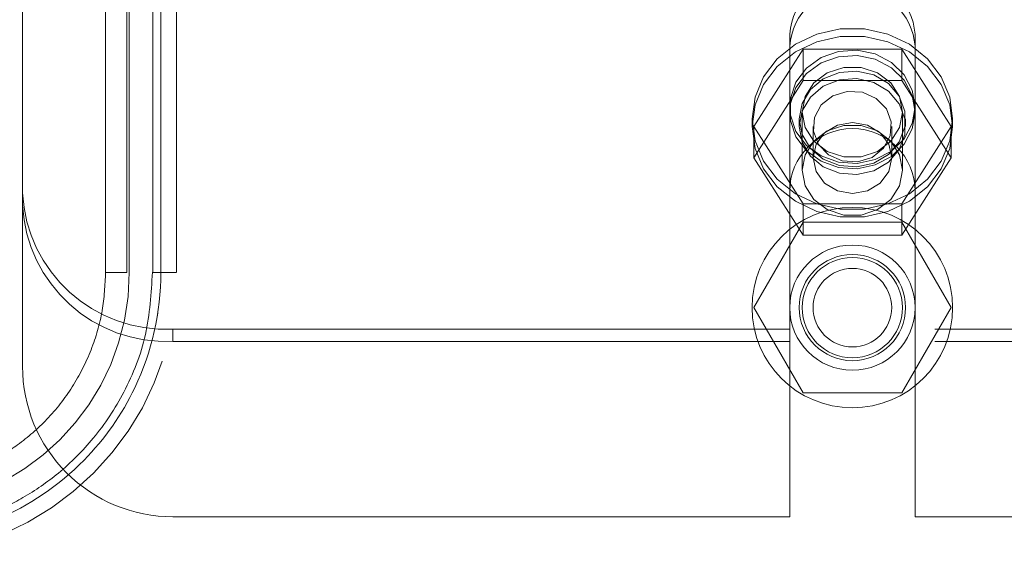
# Model space of a CAD drawing. Header units: inches. Extents: x 0.2 to 10.8, y 0.2 to 8.2.
# Tile 8 of 171: x 3.0785 to 3.2013, y 2.1203 to 2.1873. Entities that reach past the tile are written whole.
import ezdxf

# ---------------------------------------------------------------- set-up
doc = ezdxf.new("R2010")
doc.units = ezdxf.units.IN
doc.header["$MEASUREMENT"] = 0
doc.linetypes.add('HIDDEN', pattern=[0.07500000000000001, 0.05, -0.025])
doc.layers.add('SLD-0', color=179, linetype='Continuous')

msp = doc.modelspace()

# ---------------------------------------------------------------- linework, layer by layer
at = {"layer": 'SLD-0', "linetype": 'HIDDEN', "lineweight": 18}
for p, q in [((3.08923148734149, 2.228598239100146), (3.08923148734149, 2.155763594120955)), ((3.091886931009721, 2.155763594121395), (3.091886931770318, 2.228598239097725)), ((3.091886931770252, 2.228598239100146), (3.091886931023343, 2.155763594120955)), ((3.091886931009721, 2.155763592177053), (3.091886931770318, 2.228598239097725)), ((3.091886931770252, 2.228598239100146), (3.091886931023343, 2.155763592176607)), ((3.091886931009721, 2.155763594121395), (3.091886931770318, 2.228598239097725)), ((3.091886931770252, 2.228598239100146), (3.091886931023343, 2.155763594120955)), ((3.091886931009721, 2.155763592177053), (3.091886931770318, 2.228598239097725)), ((3.091886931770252, 2.228598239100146), (3.091886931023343, 2.155763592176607)), ((3.091886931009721, 2.155763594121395), (3.091886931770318, 2.228598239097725)), ((3.091886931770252, 2.228598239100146), (3.091886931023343, 2.155763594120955)), ((3.091886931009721, 2.155763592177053), (3.091886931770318, 2.228598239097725)), ((3.091886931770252, 2.228598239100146), (3.091886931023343, 2.155763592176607)), ((3.091886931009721, 2.155763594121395), (3.091886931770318, 2.228598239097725)), ((3.091886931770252, 2.228598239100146), (3.091886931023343, 2.155763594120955)), ((3.091886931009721, 2.155763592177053), (3.091886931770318, 2.228598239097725)), ((3.091886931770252, 2.228598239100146), (3.091886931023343, 2.155763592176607)), ((3.09218160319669, 2.228598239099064), (3.092181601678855, 2.155763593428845)), ((3.095134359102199, 2.228598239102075), (3.095134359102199, 2.15576359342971)), ((3.096115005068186, 2.155763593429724), (3.096115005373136, 2.228598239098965)), ((3.096115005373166, 2.228598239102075), (3.09611500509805, 2.155763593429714)), ((3.096115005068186, 2.155763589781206), (3.096115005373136, 2.228598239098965)), ((3.096115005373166, 2.228598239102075), (3.09611500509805, 2.155763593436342)), ((3.096115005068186, 2.155763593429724), (3.096115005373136, 2.228598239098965)), ((3.096115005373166, 2.228598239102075), (3.09611500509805, 2.155763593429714)), ((3.096115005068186, 2.155763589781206), (3.096115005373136, 2.228598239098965)), ((3.096115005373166, 2.228598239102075), (3.09611500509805, 2.155763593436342)), ((3.096115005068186, 2.155763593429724), (3.096115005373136, 2.228598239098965)), ((3.096115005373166, 2.228598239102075), (3.09611500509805, 2.155763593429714)), ((3.096115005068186, 2.155763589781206), (3.096115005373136, 2.228598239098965)), ((3.096115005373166, 2.228598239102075), (3.09611500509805, 2.155763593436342)), ((3.096115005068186, 2.155763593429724), (3.096115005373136, 2.228598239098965)), ((3.096115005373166, 2.228598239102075), (3.09611500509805, 2.155763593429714)), ((3.096115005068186, 2.155763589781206), (3.096115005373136, 2.228598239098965)), ((3.096115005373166, 2.228598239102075), (3.09611500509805, 2.155763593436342)), ((3.078871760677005, 2.190813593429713), (3.078871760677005, 2.144013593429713)), ((3.09218160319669, 2.188440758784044), (3.09218160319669, 2.155763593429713)), ((3.098087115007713, 2.155763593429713), (3.098087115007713, 2.188440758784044)), ((3.174509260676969, 2.185494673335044), (3.174509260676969, 2.183973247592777)), ((3.190134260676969, 2.185494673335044), (3.190134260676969, 2.183973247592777)), ((3.170024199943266, 2.173951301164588), (3.176172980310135, 2.183603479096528)), ((3.174509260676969, 2.16588859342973), (3.174509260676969, 2.183973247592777)), ((3.176172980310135, 2.183603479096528), (3.176172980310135, 2.179694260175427)), ((3.176172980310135, 2.183603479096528), (3.188470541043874, 2.183603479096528)), ((3.188470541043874, 2.183603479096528), (3.188470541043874, 2.179694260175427)), ((3.188470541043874, 2.183603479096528), (3.194619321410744, 2.173951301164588)), ((3.190134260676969, 2.16588859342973), (3.190134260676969, 2.183973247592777)), ((3.170024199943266, 2.170042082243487), (3.176172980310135, 2.179694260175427)), ((3.176172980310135, 2.179694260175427), (3.188470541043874, 2.179694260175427)), ((3.188470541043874, 2.179694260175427), (3.194619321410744, 2.170042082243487)), ((3.176071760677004, 2.1757632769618), (3.176071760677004, 2.168499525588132)), ((3.188571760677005, 2.168499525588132), (3.188571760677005, 2.1757632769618)), ((3.169821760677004, 2.174902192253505), (3.169821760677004, 2.173951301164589)), ((3.170024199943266, 2.173951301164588), (3.170024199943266, 2.170042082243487)), ((3.176172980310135, 2.164299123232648), (3.170024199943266, 2.173951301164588)), ((3.175696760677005, 2.174902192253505), (3.175696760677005, 2.173951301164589)), ((3.177424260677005, 2.173951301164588), (3.177424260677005, 2.170042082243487)), ((3.187219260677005, 2.170042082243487), (3.187219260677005, 2.173951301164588)), ((3.194619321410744, 2.173951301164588), (3.188470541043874, 2.164299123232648)), ((3.188946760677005, 2.173951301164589), (3.188946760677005, 2.174902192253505)), ((3.194619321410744, 2.173951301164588), (3.194619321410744, 2.170042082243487)), ((3.194821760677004, 2.173951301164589), (3.194821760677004, 2.174902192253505)), ((3.176172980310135, 2.160389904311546), (3.170024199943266, 2.170042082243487)), ((3.194619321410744, 2.170042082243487), (3.188470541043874, 2.160389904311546)), ((3.174509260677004, 2.165888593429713), (3.174509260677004, 2.125263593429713)), ((3.190134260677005, 2.165888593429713), (3.190134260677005, 2.125263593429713)), ((3.188470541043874, 2.164299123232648), (3.176172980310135, 2.164299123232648)), ((3.176172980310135, 2.164299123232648), (3.176172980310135, 2.160389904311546)), ((3.188470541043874, 2.164299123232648), (3.188470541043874, 2.160389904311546)), ((3.176172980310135, 2.162013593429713), (3.170024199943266, 2.151363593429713)), ((3.188470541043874, 2.162013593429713), (3.176172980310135, 2.162013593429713)), ((3.194619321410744, 2.151363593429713), (3.188470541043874, 2.162013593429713)), ((3.188470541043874, 2.160389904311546), (3.176172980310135, 2.160389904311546)), ((3.170024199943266, 2.151363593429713), (3.176172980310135, 2.140713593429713)), ((3.188470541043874, 2.140713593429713), (3.194619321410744, 2.151363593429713)), ((3.097621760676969, 2.147154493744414), (3.097621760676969, 2.14867591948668)), ((3.174509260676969, 2.14867591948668), (3.097621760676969, 2.14867591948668)), ((3.292609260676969, 2.14867591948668), (3.190134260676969, 2.14867591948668)), ((3.174509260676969, 2.147154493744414), (3.097621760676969, 2.147154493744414)), ((3.292609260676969, 2.147154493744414), (3.190134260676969, 2.147154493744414)), ((3.176172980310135, 2.140713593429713), (3.188470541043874, 2.140713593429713)), ((3.097621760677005, 2.125263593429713), (3.174509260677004, 2.125263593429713)), ((3.190134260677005, 2.125263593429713), (3.292609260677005, 2.125263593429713))]:
    msp.add_line(p, q, dxfattribs=at)
at = {"layer": 'SLD-0', "linetype": 'HIDDEN', "lineweight": 18, "flags": 128}
for points in [[(3.169821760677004, 2.174902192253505), (3.170184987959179, 2.17219102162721), (3.17125356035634, 2.16963741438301), (3.172965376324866, 2.167389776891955), (3.175220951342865, 2.165578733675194), (3.177889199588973, 2.164309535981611), (3.180815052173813, 2.163655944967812), (3.183828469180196, 2.163655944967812), (3.186754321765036, 2.164309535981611), (3.189422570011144, 2.165578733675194), (3.191678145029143, 2.167389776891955), (3.19338996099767, 2.16963741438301), (3.19445853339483, 2.17219102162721), (3.194821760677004, 2.174902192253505), (3.19445853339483, 2.177613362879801), (3.19338996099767, 2.180166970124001), (3.191678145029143, 2.182414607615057), (3.189422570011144, 2.184225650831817), (3.186754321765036, 2.1854948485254), (3.183828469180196, 2.186148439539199), (3.180815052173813, 2.186148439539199), (3.177889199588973, 2.1854948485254), (3.175220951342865, 2.184225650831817), (3.172965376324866, 2.182414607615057), (3.17125356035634, 2.180166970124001), (3.170184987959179, 2.177613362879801), (3.169821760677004, 2.174902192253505)], [(3.169821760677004, 2.173951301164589), (3.170184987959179, 2.171240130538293), (3.17125356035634, 2.168686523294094), (3.172965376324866, 2.166438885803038), (3.175220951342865, 2.164627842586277), (3.177889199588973, 2.163358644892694), (3.180815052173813, 2.162705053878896), (3.183828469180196, 2.162705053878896), (3.186754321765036, 2.163358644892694), (3.189422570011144, 2.164627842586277), (3.191678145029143, 2.166438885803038), (3.19338996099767, 2.168686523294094), (3.19445853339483, 2.171240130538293), (3.194821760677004, 2.173951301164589), (3.19445853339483, 2.176662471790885), (3.19338996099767, 2.179216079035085), (3.191678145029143, 2.18146371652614), (3.189422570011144, 2.183274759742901), (3.186754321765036, 2.184543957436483), (3.183828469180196, 2.185197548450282), (3.180815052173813, 2.185197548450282), (3.177889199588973, 2.184543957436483), (3.175220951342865, 2.183274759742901), (3.172965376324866, 2.18146371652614), (3.17125356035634, 2.179216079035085), (3.170184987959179, 2.176662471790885), (3.169821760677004, 2.173951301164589)], [(3.190134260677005, 2.17642361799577), (3.189787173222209, 2.174336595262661), (3.188776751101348, 2.172435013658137), (3.187192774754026, 2.170887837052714), (3.185175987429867, 2.169832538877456), (3.182905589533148, 2.169362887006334), (3.180583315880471, 2.169520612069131), (3.178415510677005, 2.170291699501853), (3.176594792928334, 2.17160763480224), (3.175282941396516, 2.173351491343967), (3.174596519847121, 2.175368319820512), (3.174596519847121, 2.177478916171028), (3.175282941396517, 2.179495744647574), (3.176594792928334, 2.1812396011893), (3.178415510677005, 2.182555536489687), (3.180583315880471, 2.183326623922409), (3.182905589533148, 2.183484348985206), (3.185175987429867, 2.183014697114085), (3.187192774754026, 2.181959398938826), (3.188776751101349, 2.180412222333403), (3.189787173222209, 2.178510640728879), (3.190134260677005, 2.17642361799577)], [(3.190134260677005, 2.1757632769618), (3.189787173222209, 2.173676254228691), (3.188776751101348, 2.171774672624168), (3.187192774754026, 2.170227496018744), (3.185175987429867, 2.169172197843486), (3.182905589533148, 2.168702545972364), (3.180583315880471, 2.168860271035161), (3.178415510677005, 2.169631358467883), (3.176594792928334, 2.170947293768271), (3.175282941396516, 2.172691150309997), (3.174596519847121, 2.174707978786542), (3.174596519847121, 2.176818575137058), (3.175282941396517, 2.178835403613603), (3.176594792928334, 2.18057926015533), (3.178415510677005, 2.181895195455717), (3.180583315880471, 2.182666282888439), (3.182905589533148, 2.182824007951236), (3.185175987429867, 2.182354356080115), (3.187192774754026, 2.181299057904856), (3.188776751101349, 2.179751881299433), (3.189787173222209, 2.177850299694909), (3.190134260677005, 2.1757632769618)], [(3.188571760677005, 2.1757632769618), (3.188194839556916, 2.173825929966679), (3.187109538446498, 2.172122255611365), (3.185446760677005, 2.170857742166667), (3.183407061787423, 2.170184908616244), (3.181236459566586, 2.170184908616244), (3.179196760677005, 2.170857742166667), (3.177533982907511, 2.172122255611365), (3.176448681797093, 2.173825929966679), (3.176071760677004, 2.1757632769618), (3.176448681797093, 2.177700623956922), (3.177533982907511, 2.179404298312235), (3.179196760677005, 2.180668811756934), (3.181236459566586, 2.181341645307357), (3.183407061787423, 2.181341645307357), (3.185446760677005, 2.180668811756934), (3.187109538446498, 2.179404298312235), (3.188194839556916, 2.177700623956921), (3.188571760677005, 2.1757632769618)], [(3.175696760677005, 2.174902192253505), (3.176055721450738, 2.172952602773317), (3.177093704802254, 2.171214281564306), (3.178698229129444, 2.169875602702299), (3.180695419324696, 2.169081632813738), (3.182868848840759, 2.168918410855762), (3.184982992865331, 2.169403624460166), (3.186808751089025, 2.170484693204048), (3.188148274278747, 2.172044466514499), (3.188856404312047, 2.173913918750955), (3.188856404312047, 2.175890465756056), (3.188148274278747, 2.177759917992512), (3.186808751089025, 2.179319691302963), (3.184982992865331, 2.180400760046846), (3.182868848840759, 2.180885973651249), (3.180695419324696, 2.180722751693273), (3.178698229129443, 2.179928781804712), (3.177093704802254, 2.178590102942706), (3.176055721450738, 2.176851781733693), (3.175696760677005, 2.174902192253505)], [(3.175696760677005, 2.173951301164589), (3.176055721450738, 2.172001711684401), (3.177093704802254, 2.170263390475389), (3.178698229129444, 2.168924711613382), (3.180695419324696, 2.168130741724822), (3.182868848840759, 2.167967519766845), (3.184982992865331, 2.168452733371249), (3.186808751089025, 2.169533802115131), (3.188148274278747, 2.171093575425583), (3.188856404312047, 2.172963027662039), (3.188856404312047, 2.174939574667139), (3.188148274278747, 2.176809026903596), (3.186808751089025, 2.178368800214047), (3.184982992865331, 2.179449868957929), (3.182868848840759, 2.179935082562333), (3.180695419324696, 2.179771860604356), (3.178698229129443, 2.178977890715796), (3.177093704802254, 2.177639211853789), (3.176055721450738, 2.175900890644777), (3.175696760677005, 2.173951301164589)], [(3.184770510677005, 2.170107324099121), (3.182961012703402, 2.169550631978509), (3.181054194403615, 2.169663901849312), (3.179340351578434, 2.170429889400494), (3.17808040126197, 2.171731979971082), (3.177466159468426, 2.173371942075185), (3.177591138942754, 2.175100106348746), (3.178436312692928, 2.176653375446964), (3.179873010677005, 2.177795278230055), (3.181682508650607, 2.178351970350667), (3.183589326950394, 2.178238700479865), (3.185303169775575, 2.177472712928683), (3.186563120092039, 2.176170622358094), (3.187177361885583, 2.174530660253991), (3.187052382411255, 2.17280249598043), (3.186207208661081, 2.171249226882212), (3.184770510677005, 2.170107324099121)], [(3.188571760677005, 2.168499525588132), (3.188194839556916, 2.16656217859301), (3.187109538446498, 2.164858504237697), (3.185446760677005, 2.163593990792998), (3.183407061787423, 2.162921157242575), (3.181236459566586, 2.162921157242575), (3.179196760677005, 2.163593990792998), (3.177533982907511, 2.164858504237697), (3.176448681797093, 2.16656217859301), (3.176071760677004, 2.168499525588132), (3.176448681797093, 2.170436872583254), (3.177533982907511, 2.172140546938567), (3.179196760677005, 2.173405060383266), (3.181236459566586, 2.174077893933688), (3.183407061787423, 2.174077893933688), (3.185446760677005, 2.173405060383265), (3.187109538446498, 2.172140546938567), (3.188194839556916, 2.170436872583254), (3.188571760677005, 2.168499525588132)], [(3.187219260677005, 2.170042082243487), (3.186846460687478, 2.168343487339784), (3.185784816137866, 2.166903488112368), (3.184195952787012, 2.165941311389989), (3.182321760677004, 2.165603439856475), (3.180447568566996, 2.165941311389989), (3.178858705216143, 2.166903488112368), (3.17779706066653, 2.168343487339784), (3.177424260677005, 2.170042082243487), (3.17779706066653, 2.17174067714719), (3.178858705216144, 2.173180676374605), (3.180447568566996, 2.174142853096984), (3.182321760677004, 2.174480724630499), (3.184195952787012, 2.174142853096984), (3.185784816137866, 2.173180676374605), (3.186846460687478, 2.171740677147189), (3.187219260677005, 2.170042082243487)]]:
    msp.add_lwpolyline(points, dxfattribs=at)
at = {"layer": 'SLD-0', "linetype": 'HIDDEN', "lineweight": 18}
for radius in [0.01249999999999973, 0.0078125, 0.006625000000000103, 0.006250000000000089, 0.004897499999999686]:
    msp.add_circle((3.182321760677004, 2.151363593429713), radius, dxfattribs=at)
for centre, radius, start, end in [((3.182321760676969, 2.184936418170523), 0.007832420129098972, 4.087218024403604, 175.9127819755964), ((3.182321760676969, 2.183414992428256), 0.007832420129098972, 4.087218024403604, 175.9127819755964), ((3.182321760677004, 2.165888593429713), 0.007812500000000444, 0, 180), ((3.09678454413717, 2.166592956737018), 0.0179365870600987, 182.9521409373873, 272.6753367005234), ((3.096784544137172, 2.165071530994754), 0.01793658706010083, 182.9521409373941, 272.6753367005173), ((3.062654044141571, 2.155763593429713), 0.03543307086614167, 180, 0), ((3.062654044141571, 2.155763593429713), 0.02952755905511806, 180, 0), ((3.097621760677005, 2.144013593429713), 0.01875000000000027, 180, 270.0000000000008)]:
    msp.add_arc(centre, radius, start, end, dxfattribs=at)
for points, knots in [([(3.096115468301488, 2.155763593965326), (3.096121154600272, 2.150801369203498), (3.094153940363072, 2.142153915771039), (3.086547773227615, 2.131280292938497), (3.075950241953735, 2.124087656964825), (3.062654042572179, 2.121410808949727), (3.049357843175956, 2.124087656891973), (3.038760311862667, 2.131280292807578), (3.031154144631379, 2.142153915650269), (3.029186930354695, 2.150801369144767), (3.02919261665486, 2.15576359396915)], [4.712414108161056, 4.712414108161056, 4.712414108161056, 4.712414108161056, 5.15721612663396, 5.48839215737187, 5.88580339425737, 6.28321463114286, 6.68062586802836, 7.07803710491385, 7.40921313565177, 7.854015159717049, 7.854015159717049, 7.854015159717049, 7.854015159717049]), ([(3.09611546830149, 2.155763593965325), (3.096121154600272, 2.150801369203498), (3.094153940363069, 2.142153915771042), (3.086547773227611, 2.131280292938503), (3.075950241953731, 2.124087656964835), (3.062654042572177, 2.121410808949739), (3.049357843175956, 2.124087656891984), (3.038760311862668, 2.131280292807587), (3.031154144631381, 2.142153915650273), (3.029186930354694, 2.150801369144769), (3.029192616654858, 2.155763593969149)], [4.712414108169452, 4.712414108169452, 4.712414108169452, 4.712414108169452, 5.15721612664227, 5.4883921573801, 5.8858033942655, 6.2832146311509, 6.68062586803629, 7.07803710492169, 7.40921313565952, 7.854015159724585, 7.854015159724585, 7.854015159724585, 7.854015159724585]), ([(3.096115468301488, 2.155763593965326), (3.096121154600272, 2.150801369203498), (3.094153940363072, 2.142153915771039), (3.086547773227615, 2.131280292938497), (3.075950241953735, 2.124087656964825), (3.062654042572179, 2.121410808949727), (3.049357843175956, 2.124087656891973), (3.038760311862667, 2.131280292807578), (3.031154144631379, 2.142153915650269), (3.029186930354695, 2.150801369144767), (3.02919261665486, 2.15576359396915)], [4.712414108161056, 4.712414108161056, 4.712414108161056, 4.712414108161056, 5.15721612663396, 5.48839215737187, 5.88580339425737, 6.28321463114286, 6.68062586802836, 7.07803710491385, 7.40921313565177, 7.854015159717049, 7.854015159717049, 7.854015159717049, 7.854015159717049]), ([(3.09611546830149, 2.155763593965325), (3.096121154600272, 2.150801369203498), (3.094153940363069, 2.142153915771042), (3.086547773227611, 2.131280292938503), (3.075950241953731, 2.124087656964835), (3.062654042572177, 2.121410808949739), (3.049357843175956, 2.124087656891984), (3.038760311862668, 2.131280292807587), (3.031154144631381, 2.142153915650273), (3.029186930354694, 2.150801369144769), (3.029192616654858, 2.155763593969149)], [4.712414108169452, 4.712414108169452, 4.712414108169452, 4.712414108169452, 5.15721612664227, 5.4883921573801, 5.8858033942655, 6.2832146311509, 6.68062586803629, 7.07803710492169, 7.40921313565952, 7.854015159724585, 7.854015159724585, 7.854015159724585, 7.854015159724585]), ([(3.096115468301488, 2.155763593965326), (3.096121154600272, 2.150801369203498), (3.094153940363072, 2.142153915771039), (3.086547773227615, 2.131280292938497), (3.075950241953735, 2.124087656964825), (3.062654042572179, 2.121410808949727), (3.049357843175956, 2.124087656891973), (3.038760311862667, 2.131280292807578), (3.031154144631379, 2.142153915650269), (3.029186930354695, 2.150801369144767), (3.02919261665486, 2.15576359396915)], [4.712414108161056, 4.712414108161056, 4.712414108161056, 4.712414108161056, 5.15721612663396, 5.48839215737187, 5.88580339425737, 6.28321463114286, 6.68062586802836, 7.07803710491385, 7.40921313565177, 7.854015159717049, 7.854015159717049, 7.854015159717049, 7.854015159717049]), ([(3.09611546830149, 2.155763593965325), (3.096121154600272, 2.150801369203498), (3.094153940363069, 2.142153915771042), (3.086547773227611, 2.131280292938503), (3.075950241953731, 2.124087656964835), (3.062654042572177, 2.121410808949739), (3.049357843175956, 2.124087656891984), (3.038760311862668, 2.131280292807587), (3.031154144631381, 2.142153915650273), (3.029186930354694, 2.150801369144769), (3.029192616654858, 2.155763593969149)], [4.712414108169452, 4.712414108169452, 4.712414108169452, 4.712414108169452, 5.15721612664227, 5.4883921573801, 5.8858033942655, 6.2832146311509, 6.68062586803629, 7.07803710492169, 7.40921313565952, 7.854015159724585, 7.854015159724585, 7.854015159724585, 7.854015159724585]), ([(3.096115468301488, 2.155763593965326), (3.096121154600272, 2.150801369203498), (3.094153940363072, 2.142153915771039), (3.086547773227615, 2.131280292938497), (3.075950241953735, 2.124087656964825), (3.062654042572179, 2.121410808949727), (3.049357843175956, 2.124087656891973), (3.038760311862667, 2.131280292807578), (3.031154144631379, 2.142153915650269), (3.029186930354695, 2.150801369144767), (3.02919261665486, 2.15576359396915)], [4.712414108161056, 4.712414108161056, 4.712414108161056, 4.712414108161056, 5.15721612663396, 5.48839215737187, 5.88580339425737, 6.28321463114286, 6.68062586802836, 7.07803710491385, 7.40921313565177, 7.854015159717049, 7.854015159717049, 7.854015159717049, 7.854015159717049]), ([(3.09611546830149, 2.155763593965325), (3.096121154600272, 2.150801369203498), (3.094153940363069, 2.142153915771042), (3.086547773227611, 2.131280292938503), (3.075950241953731, 2.124087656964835), (3.062654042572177, 2.121410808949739), (3.049357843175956, 2.124087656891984), (3.038760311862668, 2.131280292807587), (3.031154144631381, 2.142153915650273), (3.029186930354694, 2.150801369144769), (3.029192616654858, 2.155763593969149)], [4.712414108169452, 4.712414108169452, 4.712414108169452, 4.712414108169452, 5.15721612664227, 5.4883921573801, 5.8858033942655, 6.2832146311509, 6.68062586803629, 7.07803710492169, 7.40921313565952, 7.854015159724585, 7.854015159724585, 7.854015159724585, 7.854015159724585]), ([(3.0291926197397, 2.15576359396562), (3.029186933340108, 2.150801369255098), (3.031154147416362, 2.142153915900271), (3.038760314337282, 2.131280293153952), (3.049357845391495, 2.124087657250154), (3.062654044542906, 2.121410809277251), (3.075950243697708, 2.124087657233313), (3.086547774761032, 2.131280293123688), (3.09415394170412, 2.142153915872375), (3.096121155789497, 2.150801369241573), (3.096115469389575, 2.155763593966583)], [4.712364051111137, 4.712364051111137, 4.712364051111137, 4.712364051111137, 5.157166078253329, 5.4883421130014, 5.88575335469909, 6.28316459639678, 6.680575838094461, 7.07798707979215, 7.409163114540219, 7.853965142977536, 7.853965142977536, 7.853965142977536, 7.853965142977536]), ([(3.0291926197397, 2.15576359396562), (3.029186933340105, 2.150801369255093), (3.031154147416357, 2.142153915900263), (3.038760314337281, 2.131280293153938), (3.049357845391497, 2.124087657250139), (3.062654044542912, 2.121410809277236), (3.075950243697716, 2.124087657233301), (3.08654777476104, 2.131280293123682), (3.094153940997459, 2.142153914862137), (3.096121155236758, 2.150801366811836), (3.096115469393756, 2.155763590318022)], [4.712364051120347, 4.712364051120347, 4.712364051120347, 4.712364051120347, 5.15716607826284, 5.488342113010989, 5.885753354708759, 6.28316459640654, 6.68057583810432, 7.077987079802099, 7.40916311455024, 7.85396503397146, 7.85396503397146, 7.85396503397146, 7.85396503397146]), ([(3.0291926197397, 2.15576359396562), (3.029186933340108, 2.150801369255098), (3.031154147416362, 2.142153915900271), (3.038760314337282, 2.131280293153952), (3.049357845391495, 2.124087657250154), (3.062654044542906, 2.121410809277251), (3.075950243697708, 2.124087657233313), (3.086547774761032, 2.131280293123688), (3.09415394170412, 2.142153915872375), (3.096121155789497, 2.150801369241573), (3.096115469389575, 2.155763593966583)], [4.712364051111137, 4.712364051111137, 4.712364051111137, 4.712364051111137, 5.157166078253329, 5.4883421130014, 5.88575335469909, 6.28316459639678, 6.680575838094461, 7.07798707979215, 7.409163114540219, 7.853965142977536, 7.853965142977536, 7.853965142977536, 7.853965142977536]), ([(3.0291926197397, 2.15576359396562), (3.029186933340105, 2.150801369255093), (3.031154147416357, 2.142153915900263), (3.038760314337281, 2.131280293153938), (3.049357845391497, 2.124087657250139), (3.062654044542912, 2.121410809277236), (3.075950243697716, 2.124087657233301), (3.08654777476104, 2.131280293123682), (3.094153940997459, 2.142153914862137), (3.096121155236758, 2.150801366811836), (3.096115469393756, 2.155763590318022)], [4.712364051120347, 4.712364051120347, 4.712364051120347, 4.712364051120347, 5.15716607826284, 5.488342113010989, 5.885753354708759, 6.28316459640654, 6.68057583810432, 7.077987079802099, 7.40916311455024, 7.85396503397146, 7.85396503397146, 7.85396503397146, 7.85396503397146]), ([(3.0291926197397, 2.15576359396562), (3.029186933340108, 2.150801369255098), (3.031154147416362, 2.142153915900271), (3.038760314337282, 2.131280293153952), (3.049357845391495, 2.124087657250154), (3.062654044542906, 2.121410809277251), (3.075950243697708, 2.124087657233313), (3.086547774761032, 2.131280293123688), (3.09415394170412, 2.142153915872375), (3.096121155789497, 2.150801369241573), (3.096115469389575, 2.155763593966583)], [4.712364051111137, 4.712364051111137, 4.712364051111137, 4.712364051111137, 5.157166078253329, 5.4883421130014, 5.88575335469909, 6.28316459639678, 6.680575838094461, 7.07798707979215, 7.409163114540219, 7.853965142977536, 7.853965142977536, 7.853965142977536, 7.853965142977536]), ([(3.0291926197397, 2.15576359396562), (3.029186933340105, 2.150801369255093), (3.031154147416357, 2.142153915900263), (3.038760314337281, 2.131280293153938), (3.049357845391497, 2.124087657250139), (3.062654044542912, 2.121410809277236), (3.075950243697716, 2.124087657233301), (3.08654777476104, 2.131280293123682), (3.094153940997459, 2.142153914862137), (3.096121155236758, 2.150801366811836), (3.096115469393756, 2.155763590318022)], [4.712364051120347, 4.712364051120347, 4.712364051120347, 4.712364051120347, 5.15716607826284, 5.488342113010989, 5.885753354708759, 6.28316459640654, 6.68057583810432, 7.077987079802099, 7.40916311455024, 7.85396503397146, 7.85396503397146, 7.85396503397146, 7.85396503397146]), ([(3.0291926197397, 2.15576359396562), (3.029186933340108, 2.150801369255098), (3.031154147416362, 2.142153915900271), (3.038760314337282, 2.131280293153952), (3.049357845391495, 2.124087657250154), (3.062654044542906, 2.121410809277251), (3.075950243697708, 2.124087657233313), (3.086547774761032, 2.131280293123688), (3.09415394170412, 2.142153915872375), (3.096121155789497, 2.150801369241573), (3.096115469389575, 2.155763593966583)], [4.712364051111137, 4.712364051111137, 4.712364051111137, 4.712364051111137, 5.157166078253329, 5.4883421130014, 5.88575335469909, 6.28316459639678, 6.680575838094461, 7.07798707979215, 7.409163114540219, 7.853965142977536, 7.853965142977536, 7.853965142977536, 7.853965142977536]), ([(3.0291926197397, 2.15576359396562), (3.029186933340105, 2.150801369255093), (3.031154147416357, 2.142153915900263), (3.038760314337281, 2.131280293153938), (3.049357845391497, 2.124087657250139), (3.062654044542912, 2.121410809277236), (3.075950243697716, 2.124087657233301), (3.08654777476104, 2.131280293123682), (3.094153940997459, 2.142153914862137), (3.096121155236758, 2.150801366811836), (3.096115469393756, 2.155763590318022)], [4.712364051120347, 4.712364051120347, 4.712364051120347, 4.712364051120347, 5.15716607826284, 5.488342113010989, 5.885753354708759, 6.28316459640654, 6.68057583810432, 7.077987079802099, 7.40916311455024, 7.85396503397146, 7.85396503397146, 7.85396503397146, 7.85396503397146]), ([(3.095061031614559, 2.155771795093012), (3.094908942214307, 2.153154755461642), (3.094607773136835, 2.147972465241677), (3.091830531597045, 2.14092180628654), (3.08802098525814, 2.135120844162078), (3.083644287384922, 2.130756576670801), (3.079213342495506, 2.12767556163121), (3.075059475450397, 2.125644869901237), (3.071285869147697, 2.124382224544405), (3.067527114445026, 2.123576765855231), (3.063299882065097, 2.12317841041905), (3.058254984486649, 2.123431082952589), (3.052509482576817, 2.124694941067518), (3.046348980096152, 2.127376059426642), (3.040235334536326, 2.131814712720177), (3.035841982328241, 2.137053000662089), (3.033033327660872, 2.14216811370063), (3.031395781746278, 2.146560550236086), (3.03034477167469, 2.151147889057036), (3.030257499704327, 2.154271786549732), (3.030215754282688, 2.155766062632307)], [0, 0, 0, 0, 0.07677256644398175, 0.1520258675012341, 0.219793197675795, 0.2800518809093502, 0.3328037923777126, 0.3780288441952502, 0.4157324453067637, 0.4497021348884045, 0.491022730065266, 0.5404033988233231, 0.5978448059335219, 0.663318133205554, 0.7368401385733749, 0.8183840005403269, 0.8622633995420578, 0.9081569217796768, 0.9560680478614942, 1, 1, 1, 1]), ([(3.089231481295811, 2.155763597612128), (3.089147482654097, 2.154163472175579), (3.088974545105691, 2.150869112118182), (3.087543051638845, 2.146006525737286), (3.085218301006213, 2.141399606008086), (3.082077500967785, 2.137394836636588), (3.078462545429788, 2.134232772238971), (3.07475654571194, 2.131985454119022), (3.071158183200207, 2.130495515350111), (3.067387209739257, 2.129510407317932), (3.063018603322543, 2.129043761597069), (3.057840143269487, 2.129427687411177), (3.052194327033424, 2.131070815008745), (3.046662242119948, 2.134203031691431), (3.041900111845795, 2.138724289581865), (3.038464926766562, 2.144193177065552), (3.036430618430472, 2.149992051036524), (3.03619088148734, 2.153900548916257), (3.03607660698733, 2.155763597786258)], [0, 0, 0, 0, 0.05751766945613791, 0.1184181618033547, 0.1808055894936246, 0.242301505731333, 0.3003787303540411, 0.3527396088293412, 0.3975898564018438, 0.4401016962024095, 0.4926223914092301, 0.5550043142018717, 0.6258121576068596, 0.7025063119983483, 0.7816561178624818, 0.8595679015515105, 0.9330607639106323, 1, 1, 1, 1]), ([(3.091886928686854, 2.155763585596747), (3.090198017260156, 2.155763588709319), (3.088266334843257, 2.155763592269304), (3.090198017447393, 2.155763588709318), (3.091886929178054, 2.155763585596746)], [0.02713175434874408, 0.02713175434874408, 0.02713175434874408, 0.02713175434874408, 0.499999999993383, 0.972868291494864, 0.972868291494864, 0.972868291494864, 0.972868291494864]), ([(3.091886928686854, 2.155763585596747), (3.090198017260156, 2.155763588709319), (3.088266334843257, 2.155763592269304), (3.090198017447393, 2.155763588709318), (3.091886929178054, 2.155763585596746)], [0.02713175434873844, 0.02713175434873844, 0.02713175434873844, 0.02713175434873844, 0.499999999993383, 0.9728682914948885, 0.9728682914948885, 0.9728682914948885, 0.9728682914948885]), ([(3.091886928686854, 2.155763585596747), (3.090198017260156, 2.155763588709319), (3.088266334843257, 2.155763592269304), (3.090198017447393, 2.155763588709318), (3.091886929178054, 2.155763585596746)], [0.02713175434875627, 0.02713175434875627, 0.02713175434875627, 0.02713175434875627, 0.499999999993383, 0.9728682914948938, 0.9728682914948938, 0.9728682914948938, 0.9728682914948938]), ([(3.091886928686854, 2.155763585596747), (3.090198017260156, 2.155763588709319), (3.088266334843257, 2.155763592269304), (3.090198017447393, 2.155763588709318), (3.091886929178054, 2.155763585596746)], [0.02713175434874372, 0.02713175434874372, 0.02713175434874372, 0.02713175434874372, 0.499999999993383, 0.9728682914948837, 0.9728682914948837, 0.9728682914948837, 0.9728682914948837]), ([(3.098021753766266, 2.155763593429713), (3.09800633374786, 2.155763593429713), (3.097959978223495, 2.155763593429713), (3.09760092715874, 2.155763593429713), (3.096993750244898, 2.155763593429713), (3.09640792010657, 2.155763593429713), (3.096115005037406, 2.155763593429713)], [0, 0, 0, 0, 0.1424790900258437, 0.4283193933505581, 0.714159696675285, 1, 1, 1, 1]), ([(3.098021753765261, 2.155763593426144), (3.098006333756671, 2.155763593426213), (3.097959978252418, 2.155763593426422), (3.097600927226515, 2.155763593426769), (3.096993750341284, 2.155763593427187), (3.096407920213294, 2.155763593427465), (3.096115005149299, 2.155763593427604)], [0, 0, 0, 0, 0.1424790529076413, 0.4283193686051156, 0.7141596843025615, 1, 1, 1, 1]), ([(3.098021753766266, 2.155763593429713), (3.09800633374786, 2.155763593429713), (3.097959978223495, 2.155763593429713), (3.09760092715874, 2.155763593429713), (3.096993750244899, 2.155763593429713), (3.096407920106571, 2.155763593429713), (3.096115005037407, 2.155763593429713)], [0, 0, 0, 0, 0.1424790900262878, 0.4283193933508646, 0.7141596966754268, 1, 1, 1, 1]), ([(3.09802175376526, 2.155763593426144), (3.098006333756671, 2.155763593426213), (3.097959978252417, 2.155763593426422), (3.097600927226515, 2.155763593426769), (3.096993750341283, 2.155763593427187), (3.096407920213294, 2.155763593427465), (3.096115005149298, 2.155763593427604)], [0, 0, 0, 0, 0.1424790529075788, 0.4283193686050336, 0.7141596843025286, 1, 1, 1, 1]), ([(3.098021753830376, 2.155763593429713), (3.098006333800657, 2.155763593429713), (3.097959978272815, 2.155763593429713), (3.097600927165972, 2.155763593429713), (3.09699375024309, 2.155763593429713), (3.096407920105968, 2.155763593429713), (3.096115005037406, 2.155763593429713)], [0, 0, 0, 0, 0.1424792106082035, 0.4283194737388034, 0.7141597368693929, 1, 1, 1, 1]), ([(3.098021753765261, 2.155763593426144), (3.098006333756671, 2.155763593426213), (3.097959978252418, 2.155763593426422), (3.097600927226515, 2.155763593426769), (3.096993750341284, 2.155763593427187), (3.096407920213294, 2.155763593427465), (3.096115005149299, 2.155763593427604)], [0, 0, 0, 0, 0.1424790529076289, 0.4283193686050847, 0.7141596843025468, 1, 1, 1, 1]), ([(3.098021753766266, 2.155763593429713), (3.09800633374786, 2.155763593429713), (3.097959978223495, 2.155763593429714), (3.09760092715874, 2.155763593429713), (3.096993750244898, 2.155763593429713), (3.096407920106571, 2.155763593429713), (3.096115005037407, 2.155763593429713)], [0, 0, 0, 0, 0.1424790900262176, 0.4283193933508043, 0.7141596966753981, 1, 1, 1, 1]), ([(3.09802175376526, 2.155763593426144), (3.098006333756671, 2.155763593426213), (3.097959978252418, 2.155763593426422), (3.097600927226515, 2.155763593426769), (3.096993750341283, 2.155763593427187), (3.096407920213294, 2.155763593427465), (3.096115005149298, 2.155763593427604)], [0, 0, 0, 0, 0.1424790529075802, 0.4283193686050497, 0.714159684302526, 1, 1, 1, 1]), ([(3.098021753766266, 2.155763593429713), (3.09800633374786, 2.155763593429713), (3.097959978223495, 2.155763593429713), (3.09760092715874, 2.155763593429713), (3.096993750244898, 2.155763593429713), (3.09640792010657, 2.155763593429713), (3.096115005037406, 2.155763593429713)], [0, 0, 0, 0, 0.1424790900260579, 0.4283193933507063, 0.7141596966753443, 1, 1, 1, 1]), ([(3.098021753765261, 2.155763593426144), (3.098006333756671, 2.155763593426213), (3.097959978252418, 2.155763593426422), (3.097600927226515, 2.155763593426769), (3.096993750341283, 2.155763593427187), (3.096407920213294, 2.155763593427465), (3.096115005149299, 2.155763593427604)], [0, 0, 0, 0, 0.1424790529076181, 0.4283193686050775, 0.7141596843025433, 1, 1, 1, 1]), ([(3.098021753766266, 2.155763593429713), (3.09800633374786, 2.155763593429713), (3.097959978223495, 2.155763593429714), (3.09760092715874, 2.155763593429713), (3.096993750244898, 2.155763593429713), (3.096407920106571, 2.155763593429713), (3.096115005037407, 2.155763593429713)], [0, 0, 0, 0, 0.1424790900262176, 0.4283193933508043, 0.7141596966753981, 1, 1, 1, 1]), ([(3.09802175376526, 2.155763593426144), (3.098006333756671, 2.155763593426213), (3.097959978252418, 2.155763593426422), (3.097600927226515, 2.155763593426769), (3.096993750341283, 2.155763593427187), (3.096407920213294, 2.155763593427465), (3.096115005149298, 2.155763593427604)], [0, 0, 0, 0, 0.1424790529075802, 0.4283193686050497, 0.714159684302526, 1, 1, 1, 1]), ([(3.098021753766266, 2.155763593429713), (3.09800633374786, 2.155763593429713), (3.097959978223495, 2.155763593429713), (3.09760092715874, 2.155763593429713), (3.096993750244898, 2.155763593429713), (3.09640792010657, 2.155763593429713), (3.096115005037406, 2.155763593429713)], [0, 0, 0, 0, 0.1424790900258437, 0.4283193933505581, 0.714159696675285, 1, 1, 1, 1]), ([(3.098021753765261, 2.155763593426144), (3.098006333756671, 2.155763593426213), (3.097959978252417, 2.155763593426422), (3.097600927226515, 2.155763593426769), (3.096993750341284, 2.155763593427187), (3.096407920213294, 2.155763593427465), (3.096115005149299, 2.155763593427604)], [0, 0, 0, 0, 0.1424790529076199, 0.4283193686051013, 0.7141596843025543, 1, 1, 1, 1]), ([(3.098021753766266, 2.155763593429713), (3.09800633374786, 2.155763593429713), (3.097959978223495, 2.155763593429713), (3.09760092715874, 2.155763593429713), (3.096993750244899, 2.155763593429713), (3.096407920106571, 2.155763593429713), (3.096115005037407, 2.155763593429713)], [0, 0, 0, 0, 0.1424790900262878, 0.4283193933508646, 0.7141596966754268, 1, 1, 1, 1]), ([(3.09802175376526, 2.155763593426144), (3.098006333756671, 2.155763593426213), (3.097959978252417, 2.155763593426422), (3.097600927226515, 2.155763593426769), (3.096993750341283, 2.155763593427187), (3.096407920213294, 2.155763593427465), (3.096115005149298, 2.155763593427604)], [0, 0, 0, 0, 0.1424790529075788, 0.4283193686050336, 0.7141596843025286, 1, 1, 1, 1])]:
    msp.add_open_spline(points, degree=3, knots=knots, dxfattribs=at)
for points in [[(3.091886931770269, 2.155763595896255), (3.090211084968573, 2.155763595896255), (3.088251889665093, 2.155763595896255), (3.090211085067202, 2.155763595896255), (3.091886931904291, 2.155763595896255)], [(3.091886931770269, 2.155763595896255), (3.090211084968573, 2.155763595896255), (3.088251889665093, 2.155763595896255), (3.090211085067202, 2.155763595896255), (3.091886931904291, 2.155763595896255)], [(3.091886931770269, 2.155763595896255), (3.090211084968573, 2.155763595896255), (3.088251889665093, 2.155763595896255), (3.090211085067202, 2.155763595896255), (3.091886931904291, 2.155763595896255)], [(3.091886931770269, 2.155763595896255), (3.090211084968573, 2.155763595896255), (3.088251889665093, 2.155763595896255), (3.090211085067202, 2.155763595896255), (3.091886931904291, 2.155763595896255)], [(3.095134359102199, 2.155763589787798), (3.095134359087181, 2.155763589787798), (3.095499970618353, 2.155763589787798), (3.096115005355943, 2.155763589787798)], [(3.095134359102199, 2.155763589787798), (3.095134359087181, 2.155763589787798), (3.095499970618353, 2.155763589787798), (3.096115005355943, 2.155763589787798)], [(3.095134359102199, 2.155763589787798), (3.095134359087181, 2.155763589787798), (3.095499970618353, 2.155763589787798), (3.096115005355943, 2.155763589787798)], [(3.095134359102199, 2.155763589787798), (3.095134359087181, 2.155763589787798), (3.095499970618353, 2.155763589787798), (3.096115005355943, 2.155763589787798)], [(3.096115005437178, 2.155763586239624), (3.095499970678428, 2.155763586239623), (3.095134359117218, 2.155763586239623), (3.095134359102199, 2.155763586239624)], [(3.096115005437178, 2.155763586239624), (3.095499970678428, 2.155763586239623), (3.095134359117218, 2.155763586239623), (3.095134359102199, 2.155763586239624)], [(3.096115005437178, 2.155763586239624), (3.095499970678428, 2.155763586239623), (3.095134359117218, 2.155763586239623), (3.095134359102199, 2.155763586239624)], [(3.096115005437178, 2.155763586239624), (3.095499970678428, 2.155763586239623), (3.095134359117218, 2.155763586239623), (3.095134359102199, 2.155763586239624)], [(3.09513521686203, 2.155763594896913), (3.095135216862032, 2.155763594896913), (3.095500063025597, 2.155763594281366), (3.096115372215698, 2.155763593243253)], [(3.096115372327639, 2.155763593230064), (3.09550006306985, 2.155763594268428), (3.095135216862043, 2.155763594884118), (3.095135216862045, 2.155763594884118)], [(3.09513521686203, 2.155763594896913), (3.095135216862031, 2.155763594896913), (3.095500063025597, 2.155763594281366), (3.096115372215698, 2.155763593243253)], [(3.096115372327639, 2.155763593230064), (3.09550006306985, 2.155763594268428), (3.095135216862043, 2.155763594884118), (3.095135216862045, 2.155763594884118)], [(3.095135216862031, 2.155763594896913), (3.095135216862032, 2.155763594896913), (3.095500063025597, 2.155763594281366), (3.096115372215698, 2.155763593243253)], [(3.096115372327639, 2.155763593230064), (3.09550006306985, 2.155763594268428), (3.095135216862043, 2.155763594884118), (3.095135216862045, 2.155763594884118)], [(3.09513521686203, 2.155763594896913), (3.095135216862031, 2.155763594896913), (3.095500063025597, 2.155763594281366), (3.096115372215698, 2.155763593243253)], [(3.096115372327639, 2.155763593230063), (3.09550006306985, 2.155763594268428), (3.095135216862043, 2.155763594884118), (3.095135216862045, 2.155763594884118)]]:
    msp.add_open_spline(points, degree=3, dxfattribs=at)

doc.saveas('drawing.dxf')
